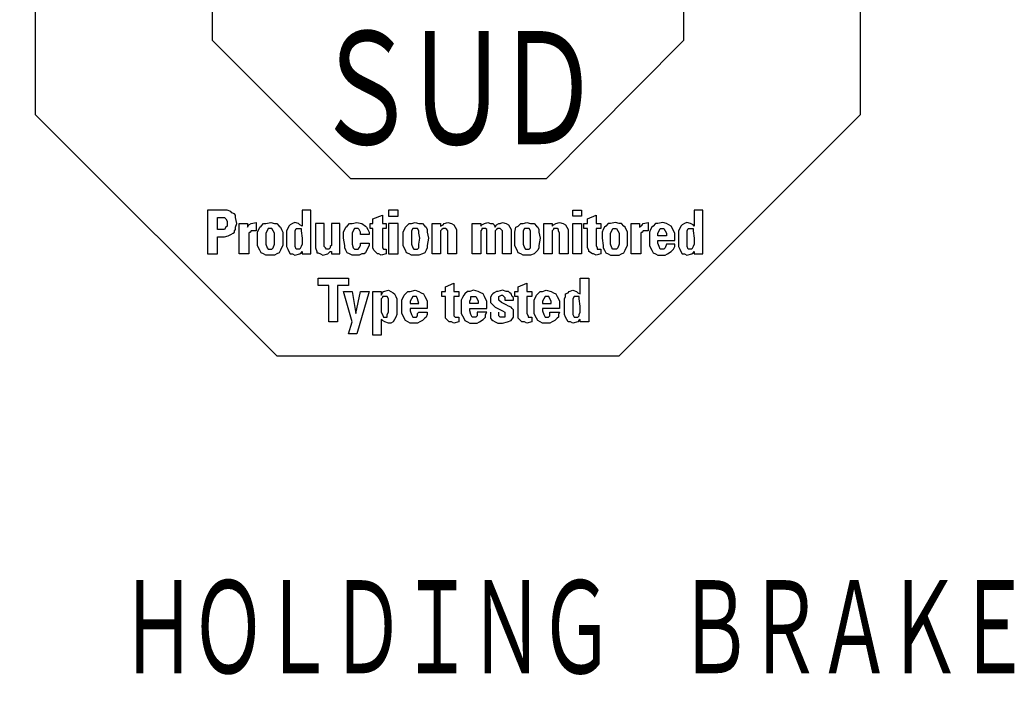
# Model space of a CAD drawing. Header units: millimetres. Extents: x 0 to 1733, y 0 to 1188.
# Tile 101 of 154: x 308 to 427, y 960 to 1041. Entities that reach past the tile are written whole.
import ezdxf

# ---------------------------------------------------------------- set-up
doc = ezdxf.new("R2010")
doc.units = ezdxf.units.MM
doc.header["$LTSCALE"] = 0.727559
doc.layers.add('NoLayerName_001', color=7, linetype='Continuous')
doc.layers.add('NoLayerName_002', color=7, linetype='Continuous')
doc.styles.get("Standard").update_dxf_attribs({"font": 'txt', "bigfont": 'extfont2'})

# ---------------------------------------------------------------- blocks, each defined once
blk = doc.blocks.new('ETC_0005')
at = {"color": 7, "linetype": 'Continuous', "lineweight": 25}
for p, q in [((0.478, 0.882), (0.478, 1.36)), ((0.478, 1.36), (0.735, 1.36)), ((0.735, 1.36), (0.735, 0.037)), ((0.037, 0.882), (0.11, 0.919)), ((0.11, 0.919), (0.147, 0.956)), ((0.147, 0.956), (0.257, 0.993)), ((0.257, 0.993), (0.368, 0.956)), ((0.368, 0.956), (0.404, 0.919)), ((0.404, 0.919), (0.478, 0.882)), ((0, 0.735), (0.037, 0.809)), ((0, 0.662), (0, 0.735)), ((0, 0.515), (0, 0.662)), ((0.037, 0.809), (0.037, 0.882)), ((0, 0.331), (0, 0.515)), ((0, 0.257), (0, 0.331)), ((0.037, 0.184), (0, 0.257)), ((0.074, 0.11), (0.037, 0.184)), ((0.11, 0.037), (0.074, 0.11)), ((0.184, 0.037), (0.11, 0.037)), ((0.257, 0), (0.184, 0.037)), ((0.404, 0.037), (0.257, 0)), ((0.441, 0.074), (0.404, 0.037)), ((0.478, 0.11), (0.441, 0.074)), ((0.478, 0.037), (0.478, 0.11)), ((0.735, 0.037), (0.478, 0.037))]:
    blk.add_line(p, q, dxfattribs=at)
blk = doc.blocks.new('ETC_0006')
at = {"color": 7, "linetype": 'Continuous', "lineweight": 25}
for p, q in [((0.037, 0.625), (0, 0.551)), ((0.11, 0.625), (0.037, 0.625)), ((0.184, 0.625), (0.11, 0.625)), ((0.184, 0.551), (0.184, 0.625)), ((0, 0.551), (0, 0.331)), ((0, 0.331), (0, 0.147)), ((0.221, 0.331), (0.184, 0.551)), ((0.221, 0.147), (0.221, 0.331)), ((0, 0.147), (0, 0.074)), ((0, 0.074), (0.037, 0)), ((0.147, 0), (0.184, 0.037)), ((0.184, 0.074), (0.221, 0.147)), ((0.184, 0.037), (0.184, 0.074)), ((0.037, 0), (0.11, 0)), ((0.11, 0), (0.147, 0))]:
    blk.add_line(p, q, dxfattribs=at)
blk = doc.blocks.new('ETC_0007')
at = {"color": 7, "linetype": 'Continuous', "lineweight": 25}
for p, q in [((0.11, 0.882), (0.184, 0.956)), ((0.184, 0.956), (0.257, 0.956)), ((0.257, 0.956), (0.368, 0.993)), ((0.368, 0.993), (0.515, 0.956)), ((0.515, 0.956), (0.588, 0.919)), ((0.588, 0.919), (0.662, 0.882)), ((0, 0.699), (0.074, 0.846)), ((0, 0.515), (0, 0.699)), ((0.074, 0.846), (0.11, 0.882)), ((0.662, 0.882), (0.699, 0.809)), ((0.699, 0.809), (0.735, 0.735)), ((0.735, 0.735), (0.772, 0.662)), ((0.772, 0.662), (0.772, 0.441)), ((0, 0.294), (0, 0.515)), ((0.257, 0.441), (0.257, 0.368)), ((0.772, 0.441), (0.257, 0.441)), ((0.257, 0.368), (0.294, 0.257)), ((0.478, 0.294), (0.478, 0.331)), ((0.478, 0.331), (0.772, 0.331)), ((0.772, 0.331), (0.735, 0.257)), ((0.037, 0.221), (0, 0.294)), ((0.074, 0.147), (0.037, 0.221)), ((0.11, 0.074), (0.074, 0.147)), ((0.184, 0.037), (0.11, 0.074)), ((0.257, 0), (0.184, 0.037)), ((0.368, 0), (0.257, 0)), ((0.294, 0.257), (0.331, 0.184)), ((0.331, 0.184), (0.368, 0.184)), ((0.368, 0.184), (0.441, 0.184)), ((0.478, 0), (0.368, 0)), ((0.441, 0.184), (0.478, 0.221)), ((0.478, 0.221), (0.478, 0.294)), ((0.551, 0.037), (0.478, 0)), ((0.625, 0.074), (0.551, 0.037)), ((0.662, 0.11), (0.625, 0.074)), ((0.699, 0.147), (0.662, 0.11)), ((0.735, 0.184), (0.699, 0.147)), ((0.735, 0.257), (0.735, 0.184))]:
    blk.add_line(p, q, dxfattribs=at)
blk = doc.blocks.new('ETC_0008')
at = {"color": 7, "linetype": 'Continuous', "lineweight": 25}
for p, q in [((0.037, 0.147), (0, 0.074)), ((0, 0.074), (0, 0)), ((0, 0), (0.257, 0)), ((0.074, 0.221), (0.037, 0.147)), ((0.11, 0.221), (0.074, 0.221)), ((0.184, 0.221), (0.11, 0.221)), ((0.221, 0.147), (0.184, 0.221)), ((0.257, 0.074), (0.221, 0.147)), ((0.257, 0), (0.257, 0.074))]:
    blk.add_line(p, q, dxfattribs=at)
blk = doc.blocks.new('ETC_0009')
at = {"color": 7, "linetype": 'Continuous', "lineweight": 25}
for p, q in [((0.11, 1.103), (0.368, 1.213)), ((0.368, 1.213), (0.368, 0.956)), ((0, 0.956), (0.11, 0.956)), ((0, 0.809), (0, 0.956)), ((0.11, 0.956), (0.11, 1.103)), ((0.368, 0.956), (0.515, 0.956)), ((0.515, 0.956), (0.515, 0.809)), ((0.11, 0.809), (0, 0.809)), ((0.11, 0.221), (0.11, 0.809)), ((0.515, 0.809), (0.368, 0.809)), ((0.368, 0.809), (0.368, 0.294)), ((0.11, 0.147), (0.11, 0.221)), ((0.147, 0.11), (0.11, 0.147)), ((0.221, 0.037), (0.147, 0.11)), ((0.294, 0.037), (0.221, 0.037)), ((0.368, 0), (0.294, 0.037)), ((0.368, 0.294), (0.404, 0.221)), ((0.515, 0.037), (0.368, 0)), ((0.404, 0.221), (0.404, 0.184)), ((0.404, 0.184), (0.478, 0.184)), ((0.478, 0.184), (0.515, 0.184)), ((0.515, 0.184), (0.515, 0.037))]:
    blk.add_line(p, q, dxfattribs=at)
blk = doc.blocks.new('ETC_0010')
at = {"color": 7, "linetype": 'Continuous', "lineweight": 25}
for p, q in [((0.11, 0.919), (0.074, 0.882)), ((0.184, 0.956), (0.11, 0.919)), ((0.221, 0.956), (0.184, 0.956)), ((0.368, 0.993), (0.221, 0.956)), ((0.478, 0.956), (0.368, 0.993)), ((0.551, 0.956), (0.478, 0.956)), ((0.588, 0.919), (0.551, 0.956)), ((0.625, 0.882), (0.588, 0.919)), ((0.037, 0.846), (0, 0.772)), ((0, 0.772), (0, 0.699)), ((0, 0.699), (0, 0.625)), ((0, 0.625), (0.037, 0.588)), ((0.074, 0.882), (0.037, 0.846)), ((0.257, 0.809), (0.331, 0.846)), ((0.257, 0.735), (0.257, 0.809)), ((0.257, 0.699), (0.257, 0.735)), ((0.331, 0.625), (0.257, 0.699)), ((0.331, 0.846), (0.368, 0.846)), ((0.478, 0.551), (0.331, 0.625)), ((0.368, 0.846), (0.404, 0.809)), ((0.404, 0.809), (0.441, 0.772)), ((0.441, 0.772), (0.441, 0.699)), ((0.441, 0.699), (0.699, 0.699)), ((0.662, 0.809), (0.625, 0.882)), ((0.699, 0.772), (0.662, 0.809)), ((0.699, 0.699), (0.699, 0.772)), ((0, 0.331), (0, 0.221)), ((0.037, 0.588), (0.074, 0.551)), ((0.074, 0.551), (0.147, 0.478)), ((0.147, 0.478), (0.221, 0.441)), ((0.221, 0.441), (0.368, 0.368)), ((0.257, 0.257), (0.257, 0.331)), ((0.368, 0.368), (0.441, 0.331)), ((0.441, 0.331), (0.441, 0.257)), ((0.551, 0.515), (0.478, 0.551)), ((0.625, 0.478), (0.551, 0.515)), ((0.662, 0.441), (0.625, 0.478)), ((0.699, 0.404), (0.662, 0.441)), ((0.699, 0.294), (0.699, 0.404)), ((0, 0.221), (0, 0.147)), ((0, 0.147), (0.037, 0.11)), ((0.037, 0.11), (0.074, 0.074)), ((0.074, 0.074), (0.147, 0.037)), ((0.147, 0.037), (0.221, 0)), ((0.221, 0), (0.368, 0)), ((0.257, 0.221), (0.257, 0.257)), ((0.294, 0.184), (0.257, 0.221)), ((0.368, 0.184), (0.294, 0.184)), ((0.441, 0.184), (0.368, 0.184)), ((0.368, 0), (0.515, 0.037)), ((0.441, 0.257), (0.441, 0.221)), ((0.441, 0.221), (0.441, 0.184)), ((0.515, 0.037), (0.625, 0.074)), ((0.625, 0.074), (0.699, 0.184)), ((0.699, 0.184), (0.699, 0.294))]:
    blk.add_line(p, q, dxfattribs=at)
blk = doc.blocks.new('ETC_0011')
at = {"color": 7, "linetype": 'Continuous', "lineweight": 25}
for p, q in [((0.184, 0.956), (0.11, 0.882)), ((0.257, 0.956), (0.184, 0.956)), ((0.368, 0.993), (0.257, 0.956)), ((0.515, 0.956), (0.368, 0.993)), ((0.588, 0.919), (0.515, 0.956)), ((0.662, 0.882), (0.588, 0.919)), ((0.037, 0.772), (0, 0.699)), ((0, 0.699), (0, 0.515)), ((0.074, 0.846), (0.037, 0.772)), ((0.11, 0.882), (0.074, 0.846)), ((0.699, 0.809), (0.662, 0.882)), ((0.735, 0.735), (0.699, 0.809)), ((0.772, 0.662), (0.735, 0.735)), ((0.772, 0.441), (0.772, 0.662)), ((0, 0.515), (0, 0.294)), ((0.257, 0.368), (0.257, 0.441)), ((0.257, 0.441), (0.772, 0.441)), ((0.294, 0.257), (0.257, 0.368)), ((0.772, 0.331), (0.478, 0.331)), ((0.478, 0.331), (0.478, 0.221)), ((0.735, 0.257), (0.772, 0.331)), ((0, 0.294), (0.037, 0.221)), ((0.037, 0.221), (0.074, 0.147)), ((0.074, 0.147), (0.11, 0.074)), ((0.11, 0.074), (0.184, 0.037)), ((0.184, 0.037), (0.257, 0)), ((0.257, 0), (0.368, 0)), ((0.331, 0.184), (0.294, 0.257)), ((0.368, 0.184), (0.331, 0.184)), ((0.441, 0.184), (0.368, 0.184)), ((0.368, 0), (0.478, 0)), ((0.478, 0.221), (0.441, 0.184)), ((0.478, 0), (0.551, 0.037)), ((0.551, 0.037), (0.662, 0.11)), ((0.662, 0.11), (0.735, 0.184)), ((0.735, 0.184), (0.735, 0.257))]:
    blk.add_line(p, q, dxfattribs=at)
blk = doc.blocks.new('ETC_0012')
at = {"color": 7, "linetype": 'Continuous', "lineweight": 25}
for p, q in [((0, 0.074), (0.037, 0.147)), ((0, 0), (0, 0.074)), ((0.257, 0), (0, 0)), ((0.037, 0.147), (0.037, 0.221)), ((0.037, 0.221), (0.074, 0.221)), ((0.074, 0.221), (0.11, 0.221)), ((0.11, 0.221), (0.184, 0.221)), ((0.184, 0.221), (0.221, 0.147)), ((0.221, 0.147), (0.257, 0.074)), ((0.257, 0.074), (0.257, 0))]:
    blk.add_line(p, q, dxfattribs=at)
blk = doc.blocks.new('ETC_0013')
at = {"color": 7, "linetype": 'Continuous', "lineweight": 25}
for p, q in [((0.11, 1.103), (0.368, 1.213)), ((0.368, 1.213), (0.368, 0.956)), ((0, 0.956), (0.11, 0.956)), ((0, 0.809), (0, 0.956)), ((0.11, 0.956), (0.11, 1.103)), ((0.368, 0.956), (0.515, 0.956)), ((0.515, 0.956), (0.515, 0.809)), ((0.11, 0.809), (0, 0.809)), ((0.11, 0.221), (0.11, 0.809)), ((0.515, 0.809), (0.368, 0.809)), ((0.368, 0.809), (0.368, 0.294)), ((0.11, 0.147), (0.11, 0.221)), ((0.147, 0.11), (0.11, 0.147)), ((0.221, 0.037), (0.147, 0.11)), ((0.294, 0.037), (0.221, 0.037)), ((0.368, 0), (0.294, 0.037)), ((0.368, 0.294), (0.368, 0.221)), ((0.368, 0.221), (0.404, 0.184)), ((0.515, 0.037), (0.368, 0)), ((0.404, 0.184), (0.441, 0.184)), ((0.441, 0.184), (0.515, 0.184)), ((0.515, 0.184), (0.515, 0.037))]:
    blk.add_line(p, q, dxfattribs=at)
blk = doc.blocks.new('ETC_0014')
at = {"color": 7, "linetype": 'Continuous', "lineweight": 25}
for p, q in [((0.11, 0.882), (0.184, 0.956)), ((0.184, 0.956), (0.257, 0.956)), ((0.257, 0.956), (0.404, 0.993)), ((0.404, 0.993), (0.515, 0.956)), ((0.515, 0.956), (0.588, 0.919)), ((0.588, 0.919), (0.662, 0.882)), ((0, 0.699), (0.074, 0.846)), ((0, 0.515), (0, 0.699)), ((0.074, 0.846), (0.11, 0.882)), ((0.662, 0.882), (0.699, 0.809)), ((0.699, 0.809), (0.735, 0.735)), ((0.735, 0.735), (0.772, 0.662)), ((0.772, 0.662), (0.772, 0.441)), ((0, 0.294), (0, 0.515)), ((0.257, 0.441), (0.257, 0.368)), ((0.772, 0.441), (0.257, 0.441)), ((0.257, 0.368), (0.294, 0.257)), ((0.478, 0.294), (0.515, 0.331)), ((0.515, 0.331), (0.772, 0.331)), ((0.772, 0.331), (0.772, 0.257)), ((0.037, 0.221), (0, 0.294)), ((0.074, 0.147), (0.037, 0.221)), ((0.11, 0.074), (0.074, 0.147)), ((0.184, 0.037), (0.11, 0.074)), ((0.257, 0), (0.184, 0.037)), ((0.404, 0), (0.257, 0)), ((0.294, 0.257), (0.331, 0.184)), ((0.331, 0.184), (0.404, 0.184)), ((0.404, 0.184), (0.441, 0.184)), ((0.478, 0), (0.404, 0)), ((0.441, 0.184), (0.478, 0.221)), ((0.478, 0.221), (0.478, 0.294)), ((0.551, 0.037), (0.478, 0)), ((0.625, 0.074), (0.551, 0.037)), ((0.662, 0.11), (0.625, 0.074)), ((0.699, 0.147), (0.662, 0.11)), ((0.735, 0.184), (0.699, 0.147)), ((0.772, 0.257), (0.735, 0.184))]:
    blk.add_line(p, q, dxfattribs=at)
blk = doc.blocks.new('ETC_0015')
at = {"color": 7, "linetype": 'Continuous', "lineweight": 25}
for p, q in [((0.037, 0.147), (0, 0.074)), ((0, 0.074), (0, 0)), ((0, 0), (0.257, 0)), ((0.074, 0.221), (0.037, 0.147)), ((0.147, 0.221), (0.074, 0.221)), ((0.184, 0.221), (0.147, 0.221)), ((0.221, 0.147), (0.184, 0.221)), ((0.257, 0), (0.221, 0.147))]:
    blk.add_line(p, q, dxfattribs=at)
blk = doc.blocks.new('ETC_0016')
at = {"color": 7, "linetype": 'Continuous', "lineweight": 25}
for p, q in [((0, 0), (0, 1.324)), ((0, 1.324), (0.257, 1.324)), ((0.257, 1.324), (0.257, 1.213)), ((0.257, 1.213), (0.294, 1.287)), ((0.294, 1.287), (0.331, 1.324)), ((0.331, 1.324), (0.478, 1.36)), ((0.478, 1.36), (0.551, 1.324)), ((0.551, 1.324), (0.625, 1.287)), ((0.625, 1.287), (0.662, 1.25)), ((0.662, 1.25), (0.699, 1.176)), ((0.699, 1.176), (0.735, 1.103)), ((0.735, 1.103), (0.735, 0.993)), ((0.735, 0.993), (0.735, 0.846)), ((0.735, 0.625), (0.699, 0.551)), ((0.735, 0.846), (0.735, 0.699)), ((0.735, 0.699), (0.735, 0.625)), ((0.294, 0.441), (0.257, 0.478)), ((0.257, 0.478), (0.257, 0)), ((0.368, 0.404), (0.294, 0.441)), ((0.478, 0.368), (0.368, 0.404)), ((0.551, 0.368), (0.478, 0.368)), ((0.625, 0.404), (0.551, 0.368)), ((0.662, 0.478), (0.625, 0.404)), ((0.699, 0.551), (0.662, 0.478)), ((0.257, 0), (0, 0))]:
    blk.add_line(p, q, dxfattribs=at)
blk = doc.blocks.new('ETC_0017')
at = {"color": 7, "linetype": 'Continuous', "lineweight": 25}
for p, q in [((0.11, 0.625), (0.037, 0.625)), ((0.037, 0.625), (0.037, 0.588)), ((0.184, 0.625), (0.11, 0.625)), ((0.221, 0.551), (0.184, 0.625)), ((0.037, 0.588), (0, 0.551)), ((0, 0.551), (0, 0.331)), ((0, 0.331), (0, 0.147)), ((0.221, 0.331), (0.221, 0.551)), ((0.221, 0.147), (0.221, 0.331)), ((0, 0.147), (0.037, 0.074)), ((0.037, 0.074), (0.074, 0)), ((0.184, 0.074), (0.221, 0.147)), ((0.184, 0), (0.184, 0.074)), ((0.074, 0), (0.11, 0)), ((0.11, 0), (0.184, 0))]:
    blk.add_line(p, q, dxfattribs=at)
blk = doc.blocks.new('ETC_0018')
at = {"color": 7, "linetype": 'Continuous', "lineweight": 25}
for p, q in [((0.257, 0.368), (0, 1.287)), ((0, 1.287), (0.257, 1.287)), ((0.257, 1.287), (0.368, 0.625)), ((0.368, 0.625), (0.515, 1.287)), ((0.772, 1.287), (0.404, 0)), ((0.515, 1.287), (0.772, 1.287)), ((0.147, 0), (0.257, 0.368)), ((0.404, 0), (0.147, 0))]:
    blk.add_line(p, q, dxfattribs=at)
blk = doc.blocks.new('ETC_0019')
at = {"color": 7, "linetype": 'Continuous', "lineweight": 25}
for p, q in [((0, 1.103), (0, 1.324)), ((0, 1.324), (0.919, 1.324)), ((0.919, 1.324), (0.919, 1.103)), ((0.331, 1.103), (0, 1.103)), ((0.331, 0), (0.331, 1.103)), ((0.919, 1.103), (0.588, 1.103)), ((0.588, 1.103), (0.588, 0)), ((0.588, 0), (0.331, 0))]:
    blk.add_line(p, q, dxfattribs=at)
blk = doc.blocks.new('ETC_0020')
at = {"color": 7, "linetype": 'Continuous', "lineweight": 25}
for p, q in [((0.735, 1.36), (0.478, 1.36)), ((0.478, 1.36), (0.478, 0.882)), ((0.735, 0.037), (0.735, 1.36)), ((0.11, 0.919), (0.074, 0.882)), ((0.184, 0.956), (0.11, 0.919)), ((0.257, 0.993), (0.184, 0.956)), ((0.368, 0.956), (0.257, 0.993)), ((0.441, 0.919), (0.368, 0.956)), ((0.478, 0.882), (0.441, 0.919)), ((0.037, 0.809), (0, 0.735)), ((0, 0.735), (0, 0.662)), ((0, 0.662), (0, 0.515)), ((0.074, 0.882), (0.037, 0.809)), ((0, 0.515), (0, 0.331)), ((0, 0.331), (0, 0.257)), ((0, 0.257), (0.037, 0.184)), ((0.037, 0.184), (0.074, 0.11)), ((0.074, 0.11), (0.11, 0.037)), ((0.11, 0.037), (0.184, 0.037)), ((0.184, 0.037), (0.257, 0)), ((0.257, 0), (0.404, 0.037)), ((0.404, 0.037), (0.441, 0.074)), ((0.441, 0.074), (0.478, 0.11)), ((0.478, 0.11), (0.478, 0.037)), ((0.478, 0.037), (0.735, 0.037))]:
    blk.add_line(p, q, dxfattribs=at)
blk = doc.blocks.new('ETC_0021')
at = {"color": 7, "linetype": 'Continuous', "lineweight": 25}
for p, q in [((0, 0.551), (0.037, 0.625)), ((0.037, 0.625), (0.11, 0.625)), ((0.11, 0.625), (0.184, 0.625)), ((0.184, 0.625), (0.184, 0.588)), ((0, 0.331), (0, 0.551)), ((0, 0.147), (0, 0.331)), ((0.184, 0.588), (0.184, 0.551)), ((0.184, 0.551), (0.221, 0.331)), ((0.221, 0.331), (0.221, 0.147)), ((0, 0.074), (0, 0.147)), ((0.037, 0), (0, 0.074)), ((0.11, 0), (0.037, 0)), ((0.147, 0), (0.11, 0)), ((0.184, 0.074), (0.147, 0)), ((0.221, 0.147), (0.184, 0.074))]:
    blk.add_line(p, q, dxfattribs=at)
blk = doc.blocks.new('ETC_0022')
at = {"color": 7, "linetype": 'Continuous', "lineweight": 25}
for p, q in [((0.184, 0.956), (0.11, 0.882)), ((0.257, 0.956), (0.184, 0.956)), ((0.404, 0.993), (0.257, 0.956)), ((0.515, 0.956), (0.404, 0.993)), ((0.588, 0.919), (0.515, 0.956)), ((0.662, 0.882), (0.588, 0.919)), ((0.037, 0.772), (0, 0.699)), ((0, 0.699), (0, 0.515)), ((0.074, 0.846), (0.037, 0.772)), ((0.11, 0.882), (0.074, 0.846)), ((0.699, 0.809), (0.662, 0.882)), ((0.735, 0.735), (0.699, 0.809)), ((0.772, 0.662), (0.735, 0.735)), ((0.772, 0.441), (0.772, 0.662)), ((0, 0.515), (0, 0.294)), ((0.257, 0.368), (0.257, 0.441)), ((0.257, 0.441), (0.772, 0.441)), ((0.294, 0.257), (0.257, 0.368)), ((0.515, 0.331), (0.478, 0.221)), ((0.772, 0.331), (0.515, 0.331)), ((0.772, 0.257), (0.772, 0.331)), ((0, 0.294), (0.037, 0.221)), ((0.037, 0.221), (0.074, 0.147)), ((0.074, 0.147), (0.11, 0.074)), ((0.11, 0.074), (0.184, 0.037)), ((0.184, 0.037), (0.257, 0)), ((0.257, 0), (0.404, 0)), ((0.331, 0.184), (0.294, 0.257)), ((0.404, 0.184), (0.331, 0.184)), ((0.441, 0.184), (0.404, 0.184)), ((0.404, 0), (0.478, 0)), ((0.478, 0.221), (0.441, 0.184)), ((0.478, 0), (0.551, 0.037)), ((0.551, 0.037), (0.662, 0.11)), ((0.662, 0.11), (0.735, 0.184)), ((0.735, 0.184), (0.772, 0.257))]:
    blk.add_line(p, q, dxfattribs=at)
blk = doc.blocks.new('ETC_0023')
at = {"color": 7, "linetype": 'Continuous', "lineweight": 25}
for p, q in [((0, 0.074), (0.037, 0.147)), ((0, 0), (0, 0.074)), ((0.037, 0.147), (0.074, 0.221)), ((0.074, 0.221), (0.147, 0.221)), ((0.147, 0.221), (0.184, 0.221)), ((0.184, 0.221), (0.221, 0.147)), ((0.221, 0.147), (0.257, 0.074)), ((0.257, 0.074), (0.257, 0)), ((0.257, 0), (0, 0))]:
    blk.add_line(p, q, dxfattribs=at)
blk = doc.blocks.new('ETC_0024')
at = {"color": 7, "linetype": 'Continuous', "lineweight": 25}
for p, q in [((0, 0), (0, 0.919)), ((0, 0.919), (0.257, 0.919)), ((0.257, 0.919), (0.257, 0.809)), ((0.331, 0.882), (0.368, 0.919)), ((0.368, 0.919), (0.515, 0.956)), ((0.515, 0.956), (0.515, 0.699)), ((0.257, 0.809), (0.331, 0.882)), ((0.331, 0.662), (0.294, 0.625)), ((0.294, 0.625), (0.294, 0.588)), ((0.368, 0.699), (0.331, 0.662)), ((0.441, 0.699), (0.368, 0.699)), ((0.515, 0.699), (0.441, 0.699)), ((0.294, 0.588), (0.294, 0.478)), ((0.294, 0.478), (0.294, 0)), ((0.294, 0), (0, 0))]:
    blk.add_line(p, q, dxfattribs=at)
blk = doc.blocks.new('ETC_0025')
at = {"color": 7, "linetype": 'Continuous', "lineweight": 25}
for p, q in [((0.184, 0.956), (0.11, 0.882)), ((0.257, 0.956), (0.184, 0.956)), ((0.404, 0.993), (0.257, 0.956)), ((0.515, 0.956), (0.404, 0.993)), ((0.588, 0.956), (0.515, 0.956)), ((0.662, 0.882), (0.588, 0.956)), ((0.037, 0.772), (0, 0.699)), ((0, 0.699), (0, 0.515)), ((0.074, 0.846), (0.037, 0.772)), ((0.11, 0.882), (0.074, 0.846)), ((0.699, 0.846), (0.662, 0.882)), ((0.772, 0.699), (0.699, 0.846)), ((0.772, 0.515), (0.772, 0.699)), ((0, 0.515), (0.037, 0.294)), ((0.772, 0.294), (0.772, 0.515)), ((0.037, 0.294), (0.037, 0.221)), ((0.037, 0.221), (0.074, 0.147)), ((0.074, 0.147), (0.11, 0.074)), ((0.11, 0.074), (0.184, 0.037)), ((0.184, 0.037), (0.257, 0)), ((0.257, 0), (0.404, 0)), ((0.404, 0), (0.515, 0)), ((0.515, 0), (0.588, 0.037)), ((0.588, 0.037), (0.662, 0.074)), ((0.662, 0.074), (0.699, 0.147)), ((0.699, 0.147), (0.735, 0.221)), ((0.735, 0.221), (0.772, 0.294))]:
    blk.add_line(p, q, dxfattribs=at)
blk = doc.blocks.new('ETC_0026')
at = {"color": 7, "linetype": 'Continuous', "lineweight": 25}
for p, q in [((0.037, 0.551), (0.074, 0.625)), ((0.074, 0.625), (0.147, 0.625)), ((0.147, 0.625), (0.184, 0.625)), ((0.184, 0.625), (0.221, 0.551)), ((0, 0.478), (0.037, 0.551)), ((0, 0.331), (0, 0.478)), ((0, 0.147), (0, 0.331)), ((0.221, 0.551), (0.257, 0.478)), ((0.257, 0.478), (0.257, 0.331)), ((0.257, 0.331), (0.257, 0.147)), ((0.037, 0.037), (0, 0.147)), ((0.074, 0), (0.037, 0.037)), ((0.11, 0), (0.074, 0)), ((0.147, 0), (0.11, 0)), ((0.184, 0), (0.147, 0)), ((0.221, 0.037), (0.184, 0)), ((0.257, 0.147), (0.221, 0.037))]:
    blk.add_line(p, q, dxfattribs=at)
blk = doc.blocks.new('ETC_0027')
at = {"color": 7, "linetype": 'Continuous', "lineweight": 25}
for p, q in [((0.11, 1.103), (0.368, 1.213)), ((0.368, 1.213), (0.368, 0.956)), ((0, 0.956), (0.11, 0.956)), ((0, 0.809), (0, 0.956)), ((0.11, 0.956), (0.11, 1.103)), ((0.368, 0.956), (0.515, 0.956)), ((0.515, 0.956), (0.515, 0.809)), ((0.11, 0.809), (0, 0.809)), ((0.11, 0.221), (0.11, 0.809)), ((0.515, 0.809), (0.368, 0.809)), ((0.368, 0.809), (0.368, 0.294)), ((0.147, 0.147), (0.11, 0.221)), ((0.147, 0.11), (0.147, 0.147)), ((0.257, 0.037), (0.147, 0.11)), ((0.294, 0.037), (0.257, 0.037)), ((0.368, 0), (0.294, 0.037)), ((0.368, 0.294), (0.404, 0.221)), ((0.515, 0.037), (0.368, 0)), ((0.404, 0.221), (0.404, 0.184)), ((0.404, 0.184), (0.478, 0.184)), ((0.478, 0.184), (0.515, 0.184)), ((0.515, 0.184), (0.515, 0.037))]:
    blk.add_line(p, q, dxfattribs=at)
blk = doc.blocks.new('ETC_0028')
at = {"color": 7, "linetype": 'Continuous', "lineweight": 25}
for p, q in [((0, 0), (0, 0.184)), ((0, 0.184), (0.257, 0.184)), ((0.257, 0), (0, 0)), ((0.257, 0.184), (0.257, 0))]:
    blk.add_line(p, q, dxfattribs=at)
blk = doc.blocks.new('ETC_0029')
at = {"color": 7, "linetype": 'Continuous', "lineweight": 25}
for p, q in [((0, 0), (0, 0.919)), ((0, 0.919), (0.257, 0.919)), ((0.257, 0.919), (0.257, 0)), ((0.257, 0), (0, 0))]:
    blk.add_line(p, q, dxfattribs=at)
blk = doc.blocks.new('ETC_0030')
at = {"color": 7, "linetype": 'Continuous', "lineweight": 25}
for p, q in [((0, 0), (0, 0.919)), ((0, 0.919), (0.257, 0.919)), ((0.257, 0.919), (0.257, 0.846)), ((0.294, 0.882), (0.368, 0.919)), ((0.368, 0.919), (0.478, 0.956)), ((0.478, 0.956), (0.588, 0.919)), ((0.588, 0.919), (0.662, 0.882)), ((0.257, 0.846), (0.294, 0.882)), ((0.294, 0.735), (0.257, 0.699)), ((0.257, 0.699), (0.257, 0.625)), ((0.257, 0.625), (0.257, 0)), ((0.368, 0.772), (0.294, 0.772)), ((0.294, 0.772), (0.294, 0.735)), ((0.404, 0.772), (0.368, 0.772)), ((0.441, 0.735), (0.404, 0.772)), ((0.441, 0.699), (0.441, 0.735)), ((0.478, 0.625), (0.441, 0.699)), ((0.478, 0), (0.478, 0.625)), ((0.662, 0.882), (0.699, 0.809)), ((0.699, 0.809), (0.735, 0.735)), ((0.735, 0.735), (0.735, 0)), ((0.257, 0), (0, 0)), ((0.735, 0), (0.478, 0))]:
    blk.add_line(p, q, dxfattribs=at)
blk = doc.blocks.new('ETC_0031')
at = {"color": 7, "linetype": 'Continuous', "lineweight": 25}
for p, q in [((0.11, 0.882), (0.184, 0.956)), ((0.184, 0.956), (0.257, 0.956)), ((0.257, 0.956), (0.368, 0.993)), ((0.368, 0.993), (0.478, 0.956)), ((0.478, 0.956), (0.588, 0.956)), ((0.588, 0.956), (0.662, 0.882)), ((0, 0.699), (0.037, 0.846)), ((0, 0.515), (0, 0.699)), ((0.037, 0.846), (0.11, 0.882)), ((0.662, 0.882), (0.699, 0.846)), ((0.699, 0.846), (0.735, 0.772)), ((0.735, 0.772), (0.735, 0.699)), ((0.735, 0.699), (0.772, 0.515)), ((0, 0.294), (0, 0.515)), ((0.772, 0.515), (0.735, 0.294)), ((0.037, 0.221), (0, 0.294)), ((0.074, 0.147), (0.037, 0.221)), ((0.11, 0.074), (0.074, 0.147)), ((0.184, 0.037), (0.11, 0.074)), ((0.257, 0), (0.184, 0.037)), ((0.368, 0), (0.257, 0)), ((0.478, 0), (0.368, 0)), ((0.588, 0.037), (0.478, 0)), ((0.625, 0.074), (0.588, 0.037)), ((0.699, 0.147), (0.625, 0.074)), ((0.735, 0.221), (0.699, 0.147)), ((0.735, 0.294), (0.735, 0.221))]:
    blk.add_line(p, q, dxfattribs=at)
blk = doc.blocks.new('ETC_0032')
at = {"color": 7, "linetype": 'Continuous', "lineweight": 25}
for p, q in [((0.037, 0.625), (0, 0.551)), ((0.11, 0.625), (0.037, 0.625)), ((0.184, 0.625), (0.11, 0.625)), ((0.221, 0.551), (0.184, 0.625)), ((0, 0.551), (0, 0.478)), ((0, 0.478), (0, 0.331)), ((0, 0.331), (0, 0.147)), ((0.221, 0.478), (0.221, 0.551)), ((0.221, 0.331), (0.221, 0.478)), ((0.221, 0.147), (0.221, 0.331)), ((0, 0.147), (0.037, 0.037)), ((0.037, 0.037), (0.074, 0)), ((0.074, 0), (0.11, 0)), ((0.11, 0), (0.147, 0)), ((0.147, 0), (0.184, 0)), ((0.184, 0), (0.221, 0.037)), ((0.221, 0.037), (0.221, 0.147))]:
    blk.add_line(p, q, dxfattribs=at)
blk = doc.blocks.new('ETC_0033')
at = {"color": 7, "linetype": 'Continuous', "lineweight": 25}
for p, q in [((0, 0), (0, 0.919)), ((0, 0.919), (0.257, 0.919)), ((0.257, 0.919), (0.257, 0.846)), ((0.294, 0.882), (0.368, 0.919)), ((0.368, 0.919), (0.478, 0.956)), ((0.478, 0.956), (0.551, 0.919)), ((0.551, 0.919), (0.625, 0.919)), ((0.625, 0.919), (0.662, 0.882)), ((0.735, 0.882), (0.809, 0.919)), ((0.809, 0.919), (0.846, 0.919)), ((0.846, 0.919), (0.919, 0.956)), ((0.919, 0.956), (1.029, 0.919)), ((1.029, 0.919), (1.103, 0.882)), ((0.257, 0.846), (0.294, 0.882)), ((0.294, 0.735), (0.257, 0.699)), ((0.257, 0.699), (0.257, 0.625)), ((0.257, 0.625), (0.257, 0)), ((0.368, 0.772), (0.294, 0.772)), ((0.294, 0.772), (0.294, 0.735)), ((0.404, 0.772), (0.368, 0.772)), ((0.441, 0.735), (0.404, 0.772)), ((0.441, 0.699), (0.441, 0.735)), ((0.441, 0.625), (0.441, 0.699)), ((0.441, 0), (0.441, 0.625)), ((0.662, 0.882), (0.699, 0.809)), ((0.699, 0.809), (0.735, 0.882)), ((0.735, 0.735), (0.699, 0.699)), ((0.699, 0.699), (0.699, 0.625)), ((0.699, 0.625), (0.699, 0)), ((0.772, 0.772), (0.735, 0.735)), ((0.809, 0.772), (0.772, 0.772)), ((0.846, 0.772), (0.809, 0.772)), ((0.882, 0.735), (0.846, 0.772)), ((0.919, 0.699), (0.882, 0.735)), ((0.919, 0.625), (0.919, 0.699)), ((0.919, 0), (0.919, 0.625)), ((1.103, 0.882), (1.14, 0.809)), ((1.14, 0.809), (1.176, 0.735)), ((1.176, 0.735), (1.176, 0)), ((0.257, 0), (0, 0)), ((0.699, 0), (0.441, 0)), ((1.176, 0), (0.919, 0))]:
    blk.add_line(p, q, dxfattribs=at)
blk = doc.blocks.new('ETC_0034')
at = {"color": 7, "linetype": 'Continuous', "lineweight": 25}
for p, q in [((0, 0), (0, 0.919)), ((0, 0.919), (0.257, 0.919)), ((0.257, 0.919), (0.257, 0.846)), ((0.331, 0.882), (0.368, 0.919)), ((0.368, 0.919), (0.478, 0.956)), ((0.478, 0.956), (0.588, 0.919)), ((0.588, 0.919), (0.662, 0.882)), ((0.257, 0.846), (0.331, 0.882)), ((0.294, 0.735), (0.257, 0.699)), ((0.257, 0.699), (0.257, 0.625)), ((0.257, 0.625), (0.257, 0)), ((0.331, 0.772), (0.294, 0.735)), ((0.368, 0.772), (0.331, 0.772)), ((0.404, 0.772), (0.368, 0.772)), ((0.441, 0.735), (0.404, 0.772)), ((0.478, 0.699), (0.441, 0.735)), ((0.478, 0.625), (0.478, 0.699)), ((0.478, 0), (0.478, 0.625)), ((0.662, 0.882), (0.699, 0.809)), ((0.699, 0.809), (0.735, 0.735)), ((0.735, 0.735), (0.735, 0)), ((0.257, 0), (0, 0)), ((0.735, 0), (0.478, 0))]:
    blk.add_line(p, q, dxfattribs=at)
blk = doc.blocks.new('ETC_0035')
at = {"color": 7, "linetype": 'Continuous', "lineweight": 25}
for p, q in [((0.11, 0.882), (0.184, 0.956)), ((0.184, 0.956), (0.257, 0.956)), ((0.257, 0.956), (0.368, 0.993)), ((0.368, 0.993), (0.478, 0.956)), ((0.478, 0.956), (0.588, 0.956)), ((0.588, 0.956), (0.662, 0.882)), ((0, 0.699), (0.074, 0.846)), ((0, 0.515), (0, 0.699)), ((0.074, 0.846), (0.11, 0.882)), ((0.662, 0.882), (0.699, 0.846)), ((0.699, 0.846), (0.735, 0.772)), ((0.735, 0.772), (0.735, 0.699)), ((0.735, 0.699), (0.772, 0.515)), ((0, 0.294), (0, 0.515)), ((0.772, 0.515), (0.735, 0.294)), ((0.037, 0.221), (0, 0.294)), ((0.074, 0.147), (0.037, 0.221)), ((0.11, 0.074), (0.074, 0.147)), ((0.184, 0.037), (0.11, 0.074)), ((0.257, 0), (0.184, 0.037)), ((0.368, 0), (0.257, 0)), ((0.478, 0), (0.368, 0)), ((0.588, 0.037), (0.478, 0)), ((0.662, 0.074), (0.588, 0.037)), ((0.699, 0.147), (0.662, 0.074)), ((0.735, 0.221), (0.699, 0.147)), ((0.735, 0.294), (0.735, 0.221))]:
    blk.add_line(p, q, dxfattribs=at)
blk = doc.blocks.new('ETC_0036')
at = {"color": 7, "linetype": 'Continuous', "lineweight": 25}
for p, q in [((0.037, 0.625), (0, 0.551)), ((0.11, 0.625), (0.037, 0.625)), ((0.184, 0.625), (0.11, 0.625)), ((0.221, 0.551), (0.184, 0.625)), ((0, 0.551), (0, 0.478)), ((0, 0.478), (0, 0.331)), ((0, 0.331), (0, 0.147)), ((0.221, 0.478), (0.221, 0.551)), ((0.257, 0.331), (0.221, 0.478)), ((0.221, 0.147), (0.257, 0.331)), ((0, 0.147), (0.037, 0.037)), ((0.037, 0.037), (0.074, 0)), ((0.074, 0), (0.11, 0)), ((0.11, 0), (0.147, 0)), ((0.147, 0), (0.184, 0)), ((0.184, 0), (0.221, 0.037)), ((0.221, 0.037), (0.221, 0.147))]:
    blk.add_line(p, q, dxfattribs=at)
blk = doc.blocks.new('ETC_0037')
at = {"color": 7, "linetype": 'Continuous', "lineweight": 25}
for p, q in [((0, 0.184), (0, 0)), ((0.294, 0.184), (0, 0.184)), ((0, 0), (0.294, 0)), ((0.294, 0), (0.294, 0.184))]:
    blk.add_line(p, q, dxfattribs=at)
blk = doc.blocks.new('ETC_0038')
at = {"color": 7, "linetype": 'Continuous', "lineweight": 25}
for p, q in [((0.294, 0.919), (0, 0.919)), ((0, 0.919), (0, 0)), ((0.294, 0), (0.294, 0.919)), ((0, 0), (0.294, 0))]:
    blk.add_line(p, q, dxfattribs=at)
blk = doc.blocks.new('ETC_0039')
at = {"color": 7, "linetype": 'Continuous', "lineweight": 25}
for p, q in [((0.074, 1.103), (0.368, 1.213)), ((0.368, 1.213), (0.368, 0.956)), ((0, 0.956), (0.074, 0.956)), ((0, 0.809), (0, 0.956)), ((0.074, 0.956), (0.074, 1.103)), ((0.368, 0.956), (0.478, 0.956)), ((0.478, 0.956), (0.478, 0.809)), ((0.074, 0.809), (0, 0.809)), ((0.074, 0.221), (0.074, 0.809)), ((0.478, 0.809), (0.368, 0.809)), ((0.368, 0.809), (0.368, 0.294)), ((0.11, 0.147), (0.074, 0.221)), ((0.147, 0.11), (0.11, 0.147)), ((0.221, 0.037), (0.147, 0.11)), ((0.257, 0.037), (0.221, 0.037)), ((0.331, 0), (0.257, 0.037)), ((0.478, 0.037), (0.331, 0)), ((0.368, 0.294), (0.368, 0.221)), ((0.368, 0.221), (0.404, 0.184)), ((0.404, 0.184), (0.441, 0.184)), ((0.441, 0.184), (0.478, 0.184)), ((0.478, 0.184), (0.478, 0.037))]:
    blk.add_line(p, q, dxfattribs=at)
blk = doc.blocks.new('ETC_0040')
at = {"color": 7, "linetype": 'Continuous', "lineweight": 25}
for p, q in [((0.11, 0.882), (0.184, 0.956)), ((0.184, 0.956), (0.257, 0.956)), ((0.257, 0.956), (0.404, 0.993)), ((0.404, 0.993), (0.551, 0.956)), ((0.551, 0.956), (0.662, 0.882)), ((0, 0.699), (0.074, 0.846)), ((0, 0.515), (0, 0.699)), ((0.074, 0.846), (0.11, 0.882)), ((0.294, 0.735), (0.257, 0.662)), ((0.257, 0.662), (0.257, 0.515)), ((0.331, 0.809), (0.294, 0.735)), ((0.404, 0.809), (0.331, 0.809)), ((0.441, 0.809), (0.404, 0.809)), ((0.478, 0.772), (0.441, 0.809)), ((0.515, 0.699), (0.478, 0.772)), ((0.515, 0.625), (0.515, 0.699)), ((0.772, 0.625), (0.515, 0.625)), ((0.662, 0.882), (0.699, 0.846)), ((0.699, 0.846), (0.735, 0.772)), ((0.735, 0.772), (0.772, 0.699)), ((0.772, 0.699), (0.772, 0.625)), ((0.037, 0.294), (0, 0.515)), ((0.257, 0.515), (0.257, 0.331)), ((0.257, 0.331), (0.294, 0.221)), ((0.515, 0.294), (0.515, 0.368)), ((0.515, 0.368), (0.772, 0.368)), ((0.772, 0.368), (0.772, 0.294)), ((0.037, 0.221), (0.037, 0.294)), ((0.074, 0.147), (0.037, 0.221)), ((0.11, 0.074), (0.074, 0.147)), ((0.184, 0.037), (0.11, 0.074)), ((0.257, 0), (0.184, 0.037)), ((0.404, 0), (0.257, 0)), ((0.294, 0.221), (0.331, 0.184)), ((0.331, 0.184), (0.404, 0.184)), ((0.404, 0.184), (0.441, 0.184)), ((0.478, 0), (0.404, 0)), ((0.441, 0.184), (0.478, 0.221)), ((0.478, 0.221), (0.515, 0.294)), ((0.551, 0.037), (0.478, 0)), ((0.625, 0.037), (0.551, 0.037)), ((0.662, 0.074), (0.625, 0.037)), ((0.735, 0.221), (0.662, 0.074)), ((0.772, 0.294), (0.735, 0.221))]:
    blk.add_line(p, q, dxfattribs=at)
blk = doc.blocks.new('ETC_0041')
at = {"color": 7, "linetype": 'Continuous', "lineweight": 25}
for p, q in [((0.257, 0.956), (0, 0.956)), ((0, 0.956), (0, 0.221)), ((0.257, 0.294), (0.257, 0.956)), ((0.735, 0.956), (0.478, 0.956)), ((0.478, 0.956), (0.478, 0.294)), ((0.735, 0.221), (0.735, 0.956)), ((0, 0.221), (0.037, 0.11)), ((0.037, 0.11), (0.037, 0.074)), ((0.037, 0.074), (0.074, 0.074)), ((0.074, 0.074), (0.147, 0.037)), ((0.147, 0.037), (0.221, 0)), ((0.221, 0), (0.368, 0.037)), ((0.257, 0.257), (0.257, 0.294)), ((0.294, 0.221), (0.257, 0.257)), ((0.331, 0.184), (0.294, 0.221)), ((0.368, 0.184), (0.331, 0.184)), ((0.404, 0.184), (0.368, 0.184)), ((0.368, 0.037), (0.404, 0.074)), ((0.441, 0.221), (0.404, 0.184)), ((0.404, 0.074), (0.441, 0.11)), ((0.478, 0.294), (0.441, 0.257)), ((0.441, 0.257), (0.441, 0.221)), ((0.441, 0.11), (0.478, 0.11)), ((0.478, 0.11), (0.478, 0.037)), ((0.478, 0.037), (0.735, 0.037)), ((0.735, 0.037), (0.735, 0.221))]:
    blk.add_line(p, q, dxfattribs=at)
blk = doc.blocks.new('ETC_0042')
at = {"color": 7, "linetype": 'Continuous', "lineweight": 25}
for p, q in [((0.735, 1.36), (0.478, 1.36)), ((0.478, 1.36), (0.478, 0.882)), ((0.735, 0.037), (0.735, 1.36)), ((0.11, 0.919), (0.074, 0.882)), ((0.184, 0.956), (0.11, 0.919)), ((0.257, 0.993), (0.184, 0.956)), ((0.368, 0.956), (0.257, 0.993)), ((0.404, 0.919), (0.368, 0.956)), ((0.478, 0.882), (0.404, 0.919)), ((0.037, 0.809), (0, 0.735)), ((0, 0.735), (0, 0.662)), ((0, 0.662), (0, 0.515)), ((0.074, 0.882), (0.037, 0.809)), ((0, 0.515), (0, 0.331)), ((0, 0.331), (0, 0.257)), ((0, 0.257), (0.037, 0.184)), ((0.037, 0.184), (0.074, 0.11)), ((0.074, 0.11), (0.11, 0.037)), ((0.11, 0.037), (0.184, 0.037)), ((0.184, 0.037), (0.257, 0)), ((0.257, 0), (0.404, 0.037)), ((0.404, 0.037), (0.441, 0.074)), ((0.441, 0.074), (0.478, 0.11)), ((0.478, 0.11), (0.478, 0.037)), ((0.478, 0.037), (0.735, 0.037))]:
    blk.add_line(p, q, dxfattribs=at)
blk = doc.blocks.new('ETC_0043')
at = {"color": 7, "linetype": 'Continuous', "lineweight": 25}
for p, q in [((0, 0.551), (0.037, 0.625)), ((0.037, 0.625), (0.11, 0.625)), ((0.11, 0.625), (0.184, 0.625)), ((0.184, 0.625), (0.184, 0.588)), ((0, 0.331), (0, 0.551)), ((0, 0.147), (0, 0.331)), ((0.184, 0.588), (0.184, 0.551)), ((0.184, 0.551), (0.221, 0.331)), ((0.221, 0.331), (0.221, 0.147)), ((0, 0.074), (0, 0.147)), ((0.037, 0), (0, 0.074)), ((0.11, 0), (0.037, 0)), ((0.147, 0), (0.11, 0)), ((0.184, 0.074), (0.147, 0)), ((0.221, 0.147), (0.184, 0.074))]:
    blk.add_line(p, q, dxfattribs=at)
blk = doc.blocks.new('ETC_0044')
at = {"color": 7, "linetype": 'Continuous', "lineweight": 25}
for p, q in [((0.11, 0.882), (0.184, 0.956)), ((0.184, 0.956), (0.257, 0.956)), ((0.257, 0.956), (0.404, 0.993)), ((0.404, 0.993), (0.515, 0.956)), ((0.515, 0.956), (0.588, 0.956)), ((0.588, 0.956), (0.662, 0.882)), ((0, 0.699), (0.074, 0.846)), ((0, 0.515), (0, 0.699)), ((0.074, 0.846), (0.11, 0.882)), ((0.662, 0.882), (0.699, 0.846)), ((0.699, 0.846), (0.735, 0.772)), ((0.735, 0.772), (0.772, 0.699)), ((0.772, 0.699), (0.772, 0.515)), ((0, 0.294), (0, 0.515)), ((0.772, 0.515), (0.772, 0.294)), ((0.037, 0.221), (0, 0.294)), ((0.074, 0.147), (0.037, 0.221)), ((0.11, 0.074), (0.074, 0.147)), ((0.184, 0.037), (0.11, 0.074)), ((0.257, 0), (0.184, 0.037)), ((0.404, 0), (0.257, 0)), ((0.515, 0), (0.404, 0)), ((0.588, 0.037), (0.515, 0)), ((0.662, 0.074), (0.588, 0.037)), ((0.699, 0.147), (0.662, 0.074)), ((0.735, 0.221), (0.699, 0.147)), ((0.772, 0.294), (0.735, 0.221))]:
    blk.add_line(p, q, dxfattribs=at)
blk = doc.blocks.new('ETC_0045')
at = {"color": 7, "linetype": 'Continuous', "lineweight": 25}
for p, q in [((0.074, 0.625), (0.037, 0.551)), ((0.147, 0.625), (0.074, 0.625)), ((0.184, 0.625), (0.147, 0.625)), ((0.221, 0.551), (0.184, 0.625)), ((0.037, 0.551), (0, 0.478)), ((0, 0.478), (0, 0.331)), ((0, 0.331), (0, 0.147)), ((0.257, 0.478), (0.221, 0.551)), ((0.257, 0.331), (0.257, 0.478)), ((0.257, 0.147), (0.257, 0.331)), ((0, 0.147), (0.037, 0.037)), ((0.037, 0.037), (0.074, 0)), ((0.074, 0), (0.147, 0)), ((0.147, 0), (0.184, 0)), ((0.184, 0), (0.221, 0.037)), ((0.221, 0.037), (0.257, 0.147))]:
    blk.add_line(p, q, dxfattribs=at)
blk = doc.blocks.new('ETC_0046')
at = {"color": 7, "linetype": 'Continuous', "lineweight": 25}
for p, q in [((0, 0), (0, 0.919)), ((0, 0.919), (0.257, 0.919)), ((0.257, 0.919), (0.257, 0.809)), ((0.294, 0.882), (0.368, 0.919)), ((0.368, 0.919), (0.515, 0.956)), ((0.515, 0.956), (0.515, 0.699)), ((0.257, 0.809), (0.294, 0.882)), ((0.331, 0.662), (0.294, 0.625)), ((0.294, 0.625), (0.294, 0.588)), ((0.368, 0.699), (0.331, 0.662)), ((0.441, 0.699), (0.368, 0.699)), ((0.515, 0.699), (0.441, 0.699)), ((0.294, 0.588), (0.294, 0.478)), ((0.294, 0.478), (0.294, 0)), ((0.294, 0), (0, 0))]:
    blk.add_line(p, q, dxfattribs=at)
blk = doc.blocks.new('ETC_0047')
at = {"color": 7, "linetype": 'Continuous', "lineweight": 25}
for p, q in [((0.515, 1.324), (0, 1.324)), ((0, 1.324), (0, 0)), ((0.588, 1.324), (0.515, 1.324)), ((0.699, 1.287), (0.588, 1.324)), ((0.735, 1.25), (0.699, 1.287)), ((0.809, 1.213), (0.735, 1.25)), ((0.846, 1.176), (0.809, 1.213)), ((0.846, 1.103), (0.846, 1.176)), ((0.882, 0.919), (0.846, 1.103)), ((0.846, 0.809), (0.882, 0.919)), ((0.699, 0.588), (0.772, 0.625)), ((0.772, 0.625), (0.809, 0.662)), ((0.809, 0.699), (0.846, 0.735)), ((0.809, 0.662), (0.809, 0.699)), ((0.846, 0.735), (0.846, 0.809)), ((0.294, 0), (0.294, 0.515)), ((0.294, 0.515), (0.515, 0.515)), ((0.515, 0.515), (0.625, 0.551)), ((0.625, 0.551), (0.699, 0.588)), ((0, 0), (0.294, 0))]:
    blk.add_line(p, q, dxfattribs=at)
blk = doc.blocks.new('ETC_0048')
at = {"color": 7, "linetype": 'Continuous', "lineweight": 25}
for p, q in [((0, 0.368), (0.147, 0.368)), ((0, 0), (0, 0.368)), ((0.147, 0.368), (0.221, 0.368)), ((0.221, 0.368), (0.257, 0.331)), ((0.257, 0.331), (0.294, 0.257)), ((0.257, 0.074), (0.221, 0)), ((0.294, 0.11), (0.257, 0.074)), ((0.294, 0.257), (0.294, 0.184)), ((0.294, 0.184), (0.294, 0.11)), ((0.147, 0), (0, 0)), ((0.221, 0), (0.147, 0))]:
    blk.add_line(p, q, dxfattribs=at)
blk = doc.blocks.new('ETC_0059')
at = {"color": 7, "linetype": 'Continuous', "lineweight": 25}
for p, q in [((5.368, 12.243), (0, 12.243)), ((0, 12.243), (0, 7.316)), ((5.368, 9.559), (5.368, 12.243)), ((19.632, 12.243), (19.632, 9.559)), ((25, 12.243), (19.632, 12.243)), ((25, 7.316), (25, 12.243)), ((9.559, 5.368), (5.368, 9.559)), ((19.632, 9.559), (15.478, 5.368)), ((0, 7.316), (7.316, 0)), ((17.684, 0), (25, 7.316)), ((15.478, 5.368), (9.559, 5.368)), ((7.316, 0), (17.684, 0))]:
    blk.add_line(p, q, dxfattribs=at)
blk = doc.blocks.new('JZB_0006')
for name, p in [('ETC_0059', (0, 0)), ('ETC_0047', (5.221, 3.088)), ('ETC_0048', (5.515, 3.824)), ('ETC_0042', (7.61, 3.051)), ('ETC_0039', (10.147, 3.051)), ('ETC_0037', (10.699, 4.228)), ('ETC_0028', (16.287, 4.228)), ('ETC_0027', (16.618, 3.051)), ('ETC_0020', (19.485, 3.051)), ('ETC_0046', (6.176, 3.088)), ('ETC_0044', (6.728, 3.051)), ('ETC_0041', (8.493, 3.051)), ('ETC_0040', (9.338, 3.051)), ('ETC_0038', (10.699, 3.088)), ('ETC_0035', (11.14, 3.051)), ('ETC_0034', (12.022, 3.088)), ('ETC_0033', (13.235, 3.088)), ('ETC_0031', (14.522, 3.051)), ('ETC_0030', (15.404, 3.088)), ('ETC_0029', (16.287, 3.088)), ('ETC_0025', (17.169, 3.051)), ('ETC_0024', (18.051, 3.088)), ('ETC_0022', (18.603, 3.051)), ('ETC_0045', (6.985, 3.235)), ('ETC_0043', (7.868, 3.235)), ('ETC_0036', (11.397, 3.235)), ('ETC_0032', (14.779, 3.235)), ('ETC_0026', (17.426, 3.235)), ('ETC_0023', (18.86, 3.64)), ('ETC_0021', (19.743, 3.235)), ('ETC_0019', (8.566, 1.029)), ('ETC_0013', (12.316, 0.993)), ('ETC_0009', (14.522, 0.993)), ('ETC_0005', (16.029, 0.993)), ('ETC_0018', (9.338, 0.662)), ('ETC_0016', (10.221, 0.625)), ('ETC_0017', (10.478, 1.176)), ('ETC_0014', (11.103, 0.993)), ('ETC_0015', (11.36, 1.581)), ('ETC_0011', (12.904, 0.993)), ('ETC_0012', (13.162, 1.581)), ('ETC_0010', (13.787, 0.993)), ('ETC_0007', (15.11, 0.993)), ('ETC_0008', (15.368, 1.581)), ('ETC_0006', (16.287, 1.176))]:
    blk.add_blockref(name, p)
at = {"layer": 'NoLayerName_001', "color": 7, "lineweight": 50, "insert": (12.518, 7.983), "char_height": 3.88905, "attachment_point": 5}
blk.add_mtext('\\A1;\\W0.7576;\\T0.7500;ＳＵＤ', dxfattribs=at)

msp = doc.modelspace()

# ---------------------------------------------------------------- block references
at = {"layer": 'NoLayerName_001', "xscale": 4, "yscale": 4, "zscale": 4}
msp.add_blockref('JZB_0006', (310, 1000.38464355), dxfattribs=at)

# ---------------------------------------------------------------- texts
at = {"layer": 'NoLayerName_002', "color": 3, "linetype": 'Continuous', "lineweight": 13, "insert": (430, 960.68469238), "char_height": 12.8000001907, "attachment_point": 9, "line_spacing_factor": 0.6}
msp.add_mtext('\\A1;\\W0.6510;\\T0.9200;ＨＯＬＤＩＮＧ\u3000ＢＲＡＫＥ', dxfattribs=at)

doc.saveas('drawing.dxf')
